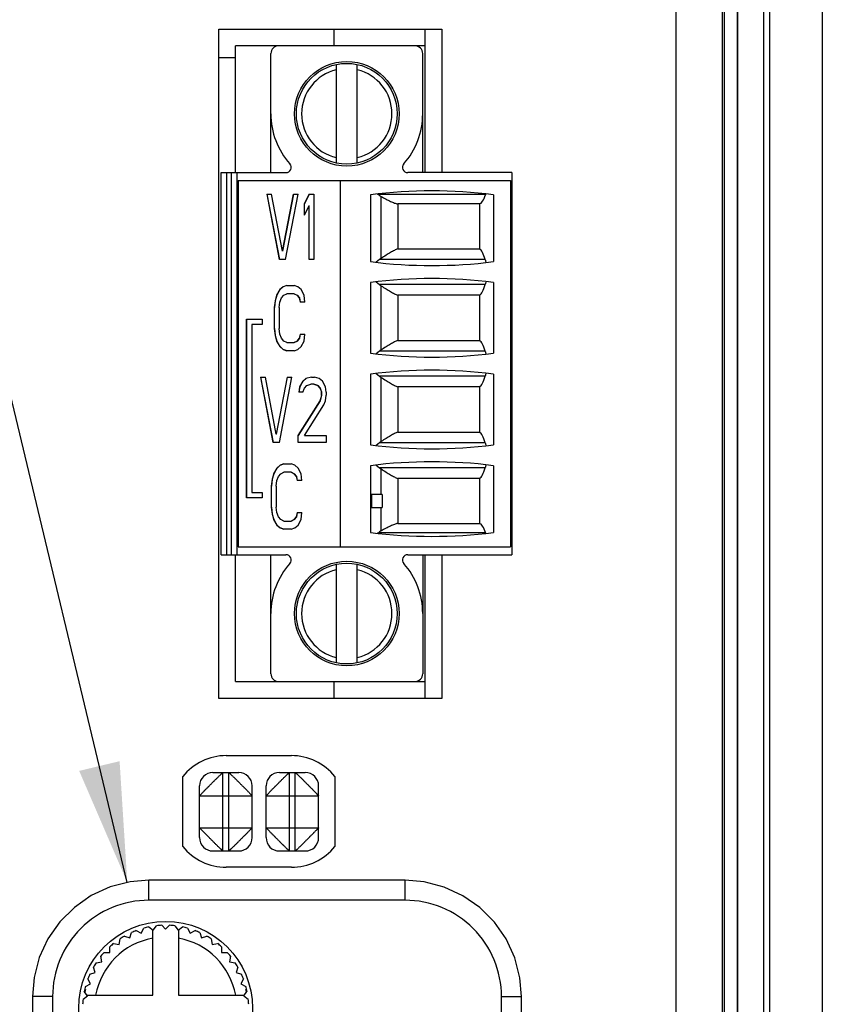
# Model space of a CAD drawing. Header units: inches. Extents: x 0 to 34, y 0 to 22.
# Tile 95 of 103: x 15.3 to 16.5, y 18 to 19.5. Entities that reach past the tile are written whole.
import ezdxf

# ---------------------------------------------------------------- set-up
doc = ezdxf.new("R2010")
doc.units = ezdxf.units.IN
doc.header["$LTSCALE"] = 1.87
doc.header["$MEASUREMENT"] = 0
doc.layers.get('0').update_dxf_attribs({"linetype": 'CONTINUOUS'})
for name, color, linetype in [('02___PRT_ALL_AXES', 7, 'CONTINUOUS'), ('COSMETIC', 7, 'CONTINUOUS'), ('DATUMCURVES', 7, 'CONTINUOUS'), ('DETAIL', 7, 'CONTINUOUS'), ('NONECAD', 7, 'CONTINUOUS'), ('SD_DOOR', 7, 'CONTINUOUS')]:
    doc.layers.add(name, color=color, linetype=linetype)
doc.styles.get("Standard").update_dxf_attribs({"font": 'txt', "width": 0.8})
doc.dimstyles.get("Standard").update_dxf_attribs({"dimtxt": 0.125, "dimasz": 0.18, "dimexe": 0.125, "dimexo": 0.0625, "dimgap": 0.09, "dimtad": 0, "dimtih": 1, "dimtoh": 1, "dimdec": 3, "dimzin": 4, "dimdsep": 46, "dimtxsty": 'STANDARD', "dimblk": '_FILLED', "dimblk1": '_FILLED', "dimblk2": '_FILLED', "dimcen": 0.09, "dimadec": 0, "dimazin": 0, "dimtol": 1, "dimtp": 0.01, "dimtm": 0.01, "dimtfac": 1, "dimtdec": 3, "dimtofl": 0, "dimtmove": 0, "dimatfit": 3, "dimldrblk": '_FILLED', "dimfxl": 1, "dimtolj": 1, "dimtzin": 4, "dimarcsym": 0})

# ---------------------------------------------------------------- blocks, each defined once
blk = doc.blocks.new('_FILLED')
at = {"color": 0, "linetype": 'BYBLOCK'}
blk.add_solid([(0, 0), (-1, 0.1736), (-1, -0.1736)], dxfattribs=at)

msp = doc.modelspace()

# ---------------------------------------------------------------- linework, layer by layer
at = {"color": 7, "linetype": 'CONTINUOUS'}
for p, q in [((16.4704, 16.8109), (16.4704, 19.6244)), ((16.5492, 19.6244), (16.5492, 16.6964)), ((16.4016, 19.5683), (16.4016, 16.7946)), ((16.4213, 19.5683), (16.4213, 16.8143)), ((16.4217, 19.5687), (16.4217, 16.8139)), ((16.461, 19.5687), (16.461, 16.8122)), ((15.6668, 19.2512), (15.6668, 19.4422)), ((15.9522, 19.4422), (15.6668, 19.4422)), ((15.9522, 19.2512), (15.9522, 19.4422)), ((15.7199, 19.2512), (15.7199, 19.4303)), ((15.9483, 19.2512), (15.9483, 19.4303)), ((15.8184, 19.2657), (15.8184, 19.4139)), ((15.8499, 19.2657), (15.8499, 19.4139)), ((15.6451, 18.6764), (15.6451, 19.2512)), ((15.6451, 19.2512), (15.7426, 19.2512)), ((15.653, 19.2512), (15.653, 18.6764)), ((15.6609, 18.6764), (15.6609, 19.2512)), ((15.6688, 19.2512), (15.6688, 18.6764)), ((16.0821, 19.2512), (15.9257, 19.2512)), ((16.0821, 19.2512), (16.0821, 18.6764)), ((15.6707, 19.2394), (15.6707, 18.6882)), ((15.6707, 19.2394), (16.0802, 19.2394)), ((15.8243, 19.2394), (15.8243, 18.6882)), ((16.0802, 19.2394), (16.0802, 18.6882)), ((15.7139, 19.2188), (15.7327, 19.1203)), ((15.7139, 19.2188), (15.7209, 19.2188)), ((15.7329, 19.1203), (15.7141, 19.2188)), ((15.7374, 19.1329), (15.7209, 19.2188)), ((15.7539, 19.2188), (15.7374, 19.1329)), ((15.7376, 19.1329), (15.7541, 19.2188)), ((15.7421, 19.1203), (15.7609, 19.2188)), ((15.7539, 19.2188), (15.7609, 19.2188)), ((15.7774, 19.2188), (15.7703, 19.2041)), ((15.7706, 19.2041), (15.7776, 19.2188)), ((15.7774, 19.2188), (15.7845, 19.2188)), ((15.7845, 19.2188), (15.7845, 19.1203)), ((15.8695, 19.2177), (15.8695, 19.1173)), ((16.0426, 19.2181), (15.8816, 19.2181)), ((15.8858, 19.1222), (15.8858, 19.2153)), ((16.0546, 19.2177), (16.0546, 19.1173)), ((15.7703, 19.1874), (15.7703, 19.2041)), ((15.7706, 19.2041), (15.7703, 19.2041)), ((15.7703, 19.1874), (15.7774, 19.202)), ((15.7706, 19.1878), (15.7706, 19.2041)), ((15.7774, 19.1203), (15.7774, 19.202)), ((15.7776, 19.202), (15.7774, 19.202)), ((15.7776, 19.1203), (15.7776, 19.202)), ((15.9108, 19.2041), (15.9108, 19.1364)), ((16.0336, 19.2041), (15.9108, 19.2041)), ((16.0336, 19.2041), (16.0336, 19.1364)), ((15.7376, 19.1329), (15.7374, 19.1329)), ((15.9108, 19.1364), (16.0336, 19.1364)), ((15.7421, 19.1203), (15.7327, 19.1203)), ((15.7845, 19.1203), (15.7774, 19.1203)), ((15.8832, 19.1203), (15.8784, 19.1164)), ((16.0422, 19.1203), (15.8832, 19.1203)), ((15.7441, 19.0816), (15.7383, 19.0795)), ((15.7441, 19.0816), (15.7547, 19.0816)), ((15.7606, 19.0795), (15.7547, 19.0816)), ((15.8695, 19.0859), (15.8695, 18.9796)), ((15.8784, 19.0868), (15.8832, 19.0829)), ((16.0422, 19.0829), (15.8832, 19.0829)), ((15.8858, 18.9844), (15.8858, 19.081)), ((16.0546, 19.0859), (16.0546, 18.9796)), ((15.7288, 19.067), (15.7265, 19.0586)), ((15.7267, 19.0586), (15.7291, 19.067)), ((15.7336, 19.0754), (15.7288, 19.067)), ((15.7291, 19.067), (15.7288, 19.067)), ((15.7291, 19.067), (15.7338, 19.0754)), ((15.7383, 19.0795), (15.7336, 19.0754)), ((15.7338, 19.0754), (15.7336, 19.0754)), ((15.7338, 19.0754), (15.7385, 19.0795)), ((15.7359, 19.0628), (15.7394, 19.067)), ((15.7385, 19.0795), (15.7383, 19.0795)), ((15.7394, 19.067), (15.7441, 19.0691)), ((15.755, 19.0691), (15.7441, 19.0691)), ((15.7547, 19.0691), (15.7594, 19.067)), ((15.7594, 19.067), (15.763, 19.0628)), ((15.7597, 19.067), (15.7594, 19.067)), ((15.7632, 19.0628), (15.7597, 19.067)), ((15.7653, 19.0754), (15.7606, 19.0795)), ((15.77, 19.067), (15.7653, 19.0754)), ((15.7712, 19.0565), (15.77, 19.067)), ((15.9108, 19.0668), (15.9108, 18.9986)), ((16.0336, 19.0668), (15.9108, 19.0668)), ((16.0336, 19.0668), (16.0336, 18.9986)), ((15.7265, 19.0586), (15.7253, 19.0481)), ((15.7256, 19.0481), (15.7267, 19.0586)), ((15.7267, 19.0586), (15.7265, 19.0586)), ((15.7324, 19.0481), (15.7336, 19.0565)), ((15.7336, 19.0565), (15.7359, 19.0628)), ((15.763, 19.0628), (15.7641, 19.0565)), ((15.7632, 19.0628), (15.763, 19.0628)), ((15.7644, 19.0565), (15.7632, 19.0628)), ((15.7712, 19.0565), (15.7641, 19.0565)), ((15.7253, 19.0167), (15.7253, 19.0481)), ((15.7256, 19.0481), (15.7253, 19.0481)), ((15.7256, 19.0167), (15.7256, 19.0481)), ((15.7324, 19.0481), (15.7324, 19.0167)), ((15.6835, 18.762), (15.6835, 19.0307)), ((15.6835, 19.0307), (15.707, 19.0307)), ((15.6838, 18.762), (15.6838, 19.0307)), ((15.6911, 19.0228), (15.6911, 18.7699)), ((15.707, 19.0228), (15.6911, 19.0228)), ((15.707, 19.0307), (15.707, 19.0228)), ((15.7253, 19.0167), (15.7265, 19.0062)), ((15.7256, 19.0167), (15.7253, 19.0167)), ((15.7267, 19.0062), (15.7256, 19.0167)), ((15.7265, 19.0062), (15.7288, 18.9979)), ((15.7267, 19.0062), (15.7265, 19.0062)), ((15.7291, 18.9979), (15.7267, 19.0062)), ((15.7336, 19.0083), (15.7324, 19.0167)), ((15.7359, 19.0021), (15.7336, 19.0083)), ((15.7641, 19.0083), (15.763, 19.0021)), ((15.7632, 19.0021), (15.7644, 19.0083)), ((15.7641, 19.0083), (15.7712, 19.0083)), ((15.77, 18.9979), (15.7712, 19.0083)), ((15.7288, 18.9979), (15.7336, 18.9895)), ((15.7291, 18.9979), (15.7288, 18.9979)), ((15.7338, 18.9895), (15.7291, 18.9979)), ((15.7394, 18.9979), (15.7359, 19.0021)), ((15.7441, 18.9958), (15.7394, 18.9979)), ((15.7441, 18.9958), (15.755, 18.9958)), ((15.7594, 18.9979), (15.7547, 18.9958)), ((15.755, 18.9958), (15.7597, 18.9979)), ((15.763, 19.0021), (15.7594, 18.9979)), ((15.7597, 18.9979), (15.7594, 18.9979)), ((15.7597, 18.9979), (15.7632, 19.0021)), ((15.7632, 19.0021), (15.763, 19.0021)), ((15.7653, 18.9895), (15.77, 18.9979)), ((15.9108, 18.9986), (16.0336, 18.9986)), ((15.7336, 18.9895), (15.7383, 18.9853)), ((15.7338, 18.9895), (15.7336, 18.9895)), ((15.7385, 18.9853), (15.7338, 18.9895)), ((15.7383, 18.9853), (15.7441, 18.9832)), ((15.7385, 18.9853), (15.7383, 18.9853)), ((15.7442, 18.9833), (15.7385, 18.9853)), ((15.7547, 18.9832), (15.7441, 18.9832)), ((15.7547, 18.9832), (15.7606, 18.9853)), ((15.7606, 18.9853), (15.7653, 18.9895)), ((15.8832, 18.9825), (15.8784, 18.9786)), ((16.0422, 18.9825), (15.8832, 18.9825)), ((15.8695, 18.9481), (15.8695, 18.8418)), ((15.8784, 18.949), (15.8832, 18.9451)), ((16.0546, 18.9481), (16.0546, 18.8418)), ((15.7045, 18.9437), (15.7233, 18.8453)), ((15.7045, 18.9437), (15.7116, 18.9437)), ((15.7236, 18.8453), (15.7047, 18.9437)), ((15.728, 18.8578), (15.7116, 18.9437)), ((15.7445, 18.9437), (15.728, 18.8578)), ((15.7283, 18.8578), (15.7447, 18.9437)), ((15.7327, 18.8453), (15.7516, 18.9437)), ((15.7445, 18.9437), (15.7516, 18.9437)), ((15.768, 18.9374), (15.7633, 18.929)), ((15.7636, 18.929), (15.7683, 18.9374)), ((15.7727, 18.9416), (15.768, 18.9374)), ((15.7683, 18.9374), (15.768, 18.9374)), ((15.7683, 18.9374), (15.773, 18.9416)), ((15.781, 18.9437), (15.7727, 18.9416)), ((15.773, 18.9416), (15.7727, 18.9416)), ((15.7739, 18.9311), (15.7798, 18.9332)), ((15.7847, 18.9332), (15.7798, 18.9332)), ((15.781, 18.9437), (15.7857, 18.9437)), ((15.7845, 18.9332), (15.7904, 18.9311)), ((15.7906, 18.9311), (15.7847, 18.9332)), ((15.7927, 18.9416), (15.7857, 18.9437)), ((15.7974, 18.9374), (15.7927, 18.9416)), ((15.8022, 18.929), (15.7974, 18.9374)), ((16.0422, 18.9451), (15.8832, 18.9451)), ((15.8858, 18.8466), (15.8858, 18.9432)), ((15.7633, 18.929), (15.7622, 18.9207)), ((15.768, 18.9207), (15.7622, 18.9207)), ((15.7624, 18.9207), (15.7636, 18.929)), ((15.7636, 18.929), (15.7633, 18.929)), ((15.768, 18.9207), (15.7704, 18.9269)), ((15.7704, 18.9269), (15.7739, 18.9311)), ((15.7904, 18.9311), (15.7939, 18.9269)), ((15.7906, 18.9311), (15.7904, 18.9311)), ((15.7941, 18.9269), (15.7906, 18.9311)), ((15.7939, 18.9269), (15.7963, 18.9207)), ((15.7941, 18.9269), (15.7939, 18.9269)), ((15.7965, 18.9207), (15.7941, 18.9269)), ((15.7963, 18.9165), (15.7963, 18.9207)), ((15.7965, 18.9207), (15.7963, 18.9207)), ((15.7965, 18.9165), (15.7965, 18.9207)), ((15.8033, 18.9207), (15.8022, 18.929)), ((15.8033, 18.9207), (15.8033, 18.9165)), ((15.9108, 18.929), (15.9108, 18.8608)), ((16.0336, 18.929), (15.9108, 18.929)), ((16.0336, 18.929), (16.0336, 18.8608)), ((15.7939, 18.9081), (15.761, 18.8557)), ((15.7612, 18.8557), (15.7941, 18.9081)), ((15.7963, 18.9165), (15.7939, 18.9081)), ((15.7941, 18.9081), (15.7939, 18.9081)), ((15.7941, 18.9081), (15.7965, 18.9165)), ((15.7965, 18.9165), (15.7963, 18.9165)), ((15.7998, 18.9018), (15.8022, 18.9081)), ((15.8022, 18.9081), (15.8033, 18.9165)), ((15.7704, 18.8557), (15.7998, 18.9018)), ((15.7283, 18.8578), (15.728, 18.8578)), ((15.9108, 18.8608), (16.0336, 18.8608)), ((15.7327, 18.8453), (15.7233, 18.8453)), ((15.761, 18.8453), (15.761, 18.8557)), ((15.7612, 18.8557), (15.761, 18.8557)), ((15.8033, 18.8453), (15.761, 18.8453)), ((15.7612, 18.8453), (15.7612, 18.8557)), ((15.7704, 18.8557), (15.8033, 18.8557)), ((15.8033, 18.8557), (15.8033, 18.8453)), ((15.8832, 18.8448), (15.8784, 18.8408)), ((16.0422, 18.8448), (15.8832, 18.8448)), ((15.729, 18.8067), (15.7243, 18.7983)), ((15.7245, 18.7983), (15.7292, 18.8067)), ((15.7337, 18.8109), (15.729, 18.8067)), ((15.7292, 18.8067), (15.729, 18.8067)), ((15.7292, 18.8067), (15.7339, 18.8109)), ((15.7396, 18.813), (15.7337, 18.8109)), ((15.7339, 18.8109), (15.7337, 18.8109)), ((15.7339, 18.8109), (15.7396, 18.8129)), ((15.7349, 18.7983), (15.7396, 18.8004)), ((15.7396, 18.813), (15.7502, 18.813)), ((15.7504, 18.8004), (15.7396, 18.8004)), ((15.7561, 18.8109), (15.7502, 18.813)), ((15.7502, 18.8004), (15.7549, 18.7983)), ((15.7551, 18.7983), (15.7504, 18.8004)), ((15.7608, 18.8067), (15.7561, 18.8109)), ((15.7655, 18.7983), (15.7608, 18.8067)), ((15.8695, 18.8103), (15.8695, 18.7099)), ((15.8784, 18.8112), (15.8832, 18.8073)), ((16.0422, 18.8073), (15.8832, 18.8073)), ((15.8858, 18.767), (15.8858, 18.8054)), ((16.0546, 18.8103), (16.0546, 18.7099)), ((15.7219, 18.7899), (15.7208, 18.7795)), ((15.721, 18.7795), (15.7222, 18.7899)), ((15.7243, 18.7983), (15.7219, 18.7899)), ((15.7222, 18.7899), (15.7219, 18.7899)), ((15.7222, 18.7899), (15.7245, 18.7983)), ((15.7245, 18.7983), (15.7243, 18.7983)), ((15.7278, 18.7795), (15.729, 18.7878)), ((15.729, 18.7878), (15.7314, 18.7941)), ((15.7314, 18.7941), (15.7349, 18.7983)), ((15.7549, 18.7983), (15.7584, 18.7941)), ((15.7551, 18.7983), (15.7549, 18.7983)), ((15.7586, 18.7941), (15.7551, 18.7983)), ((15.7584, 18.7941), (15.7596, 18.7878)), ((15.7586, 18.7941), (15.7584, 18.7941)), ((15.7598, 18.7878), (15.7586, 18.7941)), ((15.7667, 18.7878), (15.7596, 18.7878)), ((15.7667, 18.7878), (15.7655, 18.7983)), ((15.9108, 18.7912), (15.9108, 18.7235)), ((16.0336, 18.7912), (15.9108, 18.7912)), ((16.0336, 18.7912), (16.0336, 18.7235)), ((15.6911, 18.7699), (15.707, 18.7699)), ((15.707, 18.7699), (15.707, 18.762)), ((15.7208, 18.7481), (15.7208, 18.7795)), ((15.721, 18.7795), (15.7208, 18.7795)), ((15.721, 18.7481), (15.721, 18.7795)), ((15.7278, 18.7795), (15.7278, 18.7481)), ((15.707, 18.762), (15.6835, 18.762)), ((15.8697, 18.767), (15.8697, 18.7473)), ((15.8873, 18.767), (15.8697, 18.767)), ((15.8715, 18.7473), (15.8715, 18.767)), ((15.8873, 18.767), (15.8873, 18.7473)), ((15.7208, 18.7481), (15.7219, 18.7376)), ((15.721, 18.7481), (15.7208, 18.7481)), ((15.7222, 18.7376), (15.721, 18.7481)), ((15.729, 18.7397), (15.7278, 18.7481)), ((15.7314, 18.7334), (15.729, 18.7397)), ((15.7596, 18.7397), (15.7584, 18.7334)), ((15.7586, 18.7334), (15.7598, 18.7397)), ((15.7596, 18.7397), (15.7667, 18.7397)), ((15.7655, 18.7292), (15.7667, 18.7397)), ((15.8697, 18.7473), (15.8873, 18.7473)), ((15.8858, 18.7123), (15.8858, 18.7473)), ((15.7219, 18.7376), (15.7243, 18.7292)), ((15.7222, 18.7376), (15.7219, 18.7376)), ((15.7245, 18.7292), (15.7222, 18.7376)), ((15.7243, 18.7292), (15.729, 18.7208)), ((15.7245, 18.7292), (15.7243, 18.7292)), ((15.7292, 18.7208), (15.7245, 18.7292)), ((15.7349, 18.7292), (15.7314, 18.7334)), ((15.7396, 18.7271), (15.7349, 18.7292)), ((15.7396, 18.7271), (15.7504, 18.7271)), ((15.7549, 18.7292), (15.7502, 18.7271)), ((15.7504, 18.7271), (15.7551, 18.7292)), ((15.7584, 18.7334), (15.7549, 18.7292)), ((15.7551, 18.7292), (15.7549, 18.7292)), ((15.7551, 18.7292), (15.7586, 18.7334)), ((15.7586, 18.7334), (15.7584, 18.7334)), ((15.7608, 18.7208), (15.7655, 18.7292)), ((15.729, 18.7208), (15.7337, 18.7166)), ((15.7292, 18.7208), (15.729, 18.7208)), ((15.7339, 18.7166), (15.7292, 18.7208)), ((15.7337, 18.7166), (15.7396, 18.7146)), ((15.7339, 18.7166), (15.7337, 18.7166)), ((15.7396, 18.7146), (15.7339, 18.7166)), ((15.7502, 18.7146), (15.7396, 18.7146)), ((15.7502, 18.7146), (15.7561, 18.7166)), ((15.7561, 18.7166), (15.7608, 18.7208)), ((15.9108, 18.7235), (16.0336, 18.7235)), ((16.0426, 18.7095), (15.8816, 18.7095)), ((15.6707, 18.6882), (16.0802, 18.6882)), ((15.6451, 18.6764), (15.7426, 18.6764)), ((15.6668, 18.4855), (15.6668, 18.6764)), ((15.7199, 18.4973), (15.7199, 18.6764)), ((15.9257, 18.6764), (16.0821, 18.6764)), ((15.9483, 18.6764), (15.9483, 18.4973)), ((15.9522, 18.4855), (15.9522, 18.6764)), ((15.8184, 18.5137), (15.8184, 18.662)), ((15.8499, 18.5137), (15.8499, 18.662)), ((15.6668, 18.4855), (15.9522, 18.4855)), ((15.6327, 18.3487), (15.6717, 18.3487)), ((15.6477, 18.2307), (15.6477, 18.3487)), ((15.6567, 18.2307), (15.6567, 18.3487)), ((15.7327, 18.3487), (15.7717, 18.3487)), ((15.7477, 18.2307), (15.7477, 18.3487)), ((15.7567, 18.2307), (15.7567, 18.3487)), ((15.6127, 18.2507), (15.6127, 18.3287)), ((15.6917, 18.2507), (15.6917, 18.3287)), ((15.7127, 18.2507), (15.7127, 18.3287)), ((15.7917, 18.2507), (15.7917, 18.3287)), ((15.6127, 18.3137), (15.6917, 18.3137)), ((15.7127, 18.3137), (15.7917, 18.3137)), ((15.6127, 18.2657), (15.6917, 18.2657)), ((15.7127, 18.2657), (15.7917, 18.2657)), ((15.6327, 18.2307), (15.6717, 18.2307)), ((15.7327, 18.2307), (15.7717, 18.2307))]:
    msp.add_line(p, q, dxfattribs=at)
at = {"color": 3, "linetype": 'CONTINUOUS'}
for p, q in [((15.6418, 18.4601), (15.6418, 19.4671)), ((15.6418, 19.4671), (15.9768, 19.4671)), ((15.9768, 19.4671), (15.9768, 19.2512)), ((15.9768, 18.6764), (15.9768, 18.4601)), ((15.9768, 18.4601), (15.6418, 18.4601))]:
    msp.add_line(p, q, dxfattribs=at)
at = {"color": 7, "linetype": 'CONTINUOUS'}
for centre, radius in [((15.8341, 19.3398), 0.0787), ((15.8341, 19.3398), 0.0758), ((15.8341, 18.5878), 0.0787), ((15.8341, 18.5878), 0.0758)]:
    msp.add_circle(centre, radius, dxfattribs=at)
for centre, radius, start, end in [((15.7317, 19.4303), 0.0118, 90, 180), ((15.9365, 19.4303), 0.0118, 0, 90), ((15.8341, 19.3398), 0.0679, 103.408, 256.592), ((15.8341, 19.3398), 0.0679, 283.408, 76.592), ((15.8341, 19.3398), 0.1142, 180, 221.3984), ((15.8341, 19.3398), 0.1142, 318.6016, 360), ((15.7426, 19.2591), 0.00787, 270, 41.3984), ((15.9257, 19.2591), 0.00787, 138.6016, 270), ((15.9621, 18.496), 0.7277, 82.6956, 97.3044), ((15.7408, 19.0474), 0.2212, 50.5036, 50.8432), ((15.9621, 19.8391), 0.7277, 262.6956, 277.3044), ((15.8994, 19.101), 0.0253, 122.6795, 129.8905), ((15.9621, 18.3641), 0.7277, 82.6956, 97.3044), ((15.8994, 19.1022), 0.0253, 230.1103, 237.3193), ((15.9621, 19.7013), 0.7277, 262.6956, 277.3044), ((15.8994, 18.9632), 0.0253, 122.6795, 129.8905), ((15.9621, 18.2263), 0.7277, 82.6956, 97.3044), ((15.8994, 18.9644), 0.0253, 230.1103, 237.3193), ((15.8994, 18.8254), 0.0253, 122.6795, 129.8905), ((15.9621, 19.5635), 0.7277, 262.6956, 277.3044), ((15.9621, 18.0885), 0.7277, 82.6956, 97.3044), ((15.8994, 18.8267), 0.0253, 230.1103, 237.3193), ((15.9621, 19.4317), 0.7277, 262.6956, 277.3044), ((15.7395, 18.8818), 0.2233, 309.1581, 309.4946), ((15.7426, 18.6685), 0.00787, 318.6016, 90), ((15.9257, 18.6685), 0.00787, 90, 221.3984), ((15.8341, 18.5878), 0.1142, 138.6016, 180), ((15.8341, 18.5878), 0.0679, 103.408, 256.592), ((15.8341, 18.5878), 0.0679, 283.408, 76.592), ((15.8341, 18.5878), 0.1142, 0, 41.3984), ((15.7317, 18.4973), 0.0118, 180, 270), ((15.9365, 18.4973), 0.0118, 270, 360), ((15.6327, 18.3287), 0.02, 90, 180), ((15.6717, 18.3287), 0.02, 0, 90), ((15.7327, 18.3287), 0.02, 90, 180), ((15.7717, 18.3287), 0.02, 0, 90), ((15.6327, 18.2507), 0.02, 180, 270), ((15.6717, 18.2507), 0.02, 270, 360), ((15.7327, 18.2507), 0.02, 180, 270), ((15.7717, 18.2507), 0.02, 270, 360)]:
    msp.add_arc(centre, radius, start, end, dxfattribs=at)
for centre, major_axis, start_param, end_param in [((16.0324, 19.263), (0, 0.0591), -3.066535, -2.435448), ((16.0481, 19.1941), (0, 0.0315), 0.660766, 0.706144), ((16.0312, 19.078), (0, 0.0591), -0.770746, -0.148776), ((16.0481, 19.1429), (0, 0.0315), -3.912338, -3.696848), ((16.0312, 19.1252), (0, 0.0591), -2.992816, -2.370847), ((16.0481, 19.0603), (0, 0.0315), 0.555255, 0.770746), ((16.0312, 18.9402), (0, 0.0591), -0.770746, -0.148776), ((16.0481, 19.0051), (0, 0.0315), -3.912338, -3.696848), ((16.0481, 18.9225), (0, 0.0315), 0.555255, 0.770746), ((16.0312, 18.9874), (0, 0.0591), -2.992816, -2.370847), ((16.0312, 18.8024), (0, 0.0591), -0.770746, -0.148776), ((16.0481, 18.8673), (0, 0.0315), -3.912338, -3.696848), ((16.0312, 18.8496), (0, 0.0591), -2.992816, -2.370847), ((16.0481, 18.7847), (0, 0.0315), 0.555255, 0.770746), ((16.0324, 18.6646), (0, 0.0591), -0.706144, -0.075058), ((16.0481, 18.7335), (0, 0.0315), -3.847737, -3.802359)]:
    msp.add_ellipse(centre, major_axis=major_axis, ratio=0.266667, start_param=start_param, end_param=end_param, dxfattribs=at)
for points, knots in [([(15.8816, 19.2181), (15.8819, 19.2178), (15.8832, 19.2168), (15.8846, 19.2159), (15.8858, 19.2153)], [0, 0, 0, 0, 0.245799, 1, 1, 1, 1]), ([(15.8858, 19.2153), (15.8882, 19.214), (15.8929, 19.2115), (15.8996, 19.2081), (15.9054, 19.2056), (15.9091, 19.2044), (15.9108, 19.2041)], [0, 0, 0, 0, 0.304581, 0.578581, 0.813199, 1, 1, 1, 1]), ([(15.9108, 19.1364), (15.9091, 19.1358), (15.9053, 19.1341), (15.8995, 19.1309), (15.8929, 19.1268), (15.8882, 19.1238), (15.8858, 19.1222)], [0, 0, 0, 0, 0.188527, 0.424439, 0.697945, 1, 1, 1, 1]), ([(15.8858, 19.081), (15.8882, 19.0794), (15.8929, 19.0764), (15.8995, 19.0723), (15.9053, 19.0691), (15.9091, 19.0674), (15.9108, 19.0668)], [0, 0, 0, 0, 0.302059, 0.575569, 0.811478, 1, 1, 1, 1]), ([(15.9108, 18.9986), (15.9091, 18.998), (15.9053, 18.9963), (15.8995, 18.9931), (15.8929, 18.989), (15.8882, 18.986), (15.8858, 18.9844)], [0, 0, 0, 0, 0.188527, 0.424439, 0.697945, 1, 1, 1, 1]), ([(15.8858, 18.9432), (15.8882, 18.9416), (15.8929, 18.9386), (15.8995, 18.9345), (15.9053, 18.9313), (15.9091, 18.9296), (15.9108, 18.929)], [0, 0, 0, 0, 0.302059, 0.575569, 0.811478, 1, 1, 1, 1]), ([(15.9108, 18.8608), (15.9091, 18.8602), (15.9053, 18.8586), (15.8995, 18.8553), (15.8929, 18.8512), (15.8882, 18.8482), (15.8858, 18.8466)], [0, 0, 0, 0, 0.188527, 0.424439, 0.697945, 1, 1, 1, 1]), ([(15.8858, 18.8054), (15.8882, 18.8038), (15.8929, 18.8008), (15.8995, 18.7967), (15.9053, 18.7935), (15.9091, 18.7918), (15.9108, 18.7912)], [0, 0, 0, 0, 0.302059, 0.575569, 0.811478, 1, 1, 1, 1]), ([(15.8858, 18.7123), (15.8854, 18.7121), (15.8839, 18.7113), (15.8825, 18.7103), (15.8816, 18.7095)], [0, 0, 0, 0, 0.254966, 1, 1, 1, 1]), ([(15.9108, 18.7235), (15.9091, 18.7232), (15.9054, 18.722), (15.8996, 18.7195), (15.8929, 18.7161), (15.8882, 18.7136), (15.8858, 18.7123)], [0, 0, 0, 0, 0.186806, 0.421427, 0.695423, 1, 1, 1, 1]), ([(15.6127, 18.3137), (15.6127, 18.3137), (15.6127, 18.3137), (15.6127, 18.3137), (15.6128, 18.3138), (15.6129, 18.3139), (15.6131, 18.3141), (15.6132, 18.3143), (15.6135, 18.3145), (15.6137, 18.3148), (15.614, 18.3151), (15.6144, 18.3155), (15.6149, 18.316), (15.6157, 18.3168), (15.6167, 18.3179), (15.6178, 18.319), (15.6191, 18.3203), (15.6202, 18.3215), (15.6211, 18.3224), (15.6221, 18.3234), (15.6234, 18.3247), (15.6247, 18.326), (15.6258, 18.3271), (15.6269, 18.3282), (15.6283, 18.3297), (15.63, 18.3314), (15.6317, 18.3331), (15.6331, 18.3345), (15.6342, 18.3356), (15.6353, 18.3366), (15.6366, 18.338), (15.6382, 18.3395), (15.6396, 18.341), (15.641, 18.3423), (15.6423, 18.3436), (15.6435, 18.3447), (15.6445, 18.3457), (15.6453, 18.3465), (15.6459, 18.347), (15.6462, 18.3473), (15.6466, 18.3476), (15.6468, 18.3479), (15.6471, 18.3481), (15.6473, 18.3483), (15.6474, 18.3484), (15.6475, 18.3485), (15.6475, 18.3485), (15.6476, 18.3486), (15.6476, 18.3486), (15.6477, 18.3486), (15.6477, 18.3486), (15.6477, 18.3486), (15.6477, 18.3487), (15.6477, 18.3487)], [0, 0, 0, 0, 0.0005, 0.001227, 0.00344, 0.006721, 0.011104, 0.016612, 0.023263, 0.031051, 0.039954, 0.04995, 0.061015, 0.086265, 0.115499, 0.148498, 0.184987, 0.22447, 0.245161, 0.266398, 0.31034, 0.356022, 0.379434, 0.403171, 0.451362, 0.500066, 0.548763, 0.596946, 0.620689, 0.644115, 0.689843, 0.733814, 0.775713, 0.815119, 0.851537, 0.88451, 0.913757, 0.939043, 0.950135, 0.960167, 0.969121, 0.97698, 0.983726, 0.989339, 0.991713, 0.993795, 0.995582, 0.997071, 0.998259, 0.999143, 0.999722, 0.999898, 1, 1, 1, 1]), ([(15.6567, 18.3487), (15.6567, 18.3487), (15.6567, 18.3486), (15.6568, 18.3486), (15.6569, 18.3486), (15.657, 18.3485), (15.6572, 18.3483), (15.6574, 18.3481), (15.6576, 18.3479), (15.6579, 18.3476), (15.6582, 18.3473), (15.6586, 18.347), (15.6591, 18.3465), (15.6599, 18.3457), (15.6609, 18.3447), (15.6621, 18.3436), (15.6634, 18.3423), (15.6645, 18.3412), (15.6655, 18.3403), (15.6665, 18.3393), (15.6678, 18.338), (15.6691, 18.3366), (15.6702, 18.3356), (15.6713, 18.3345), (15.6727, 18.3331), (15.6744, 18.3314), (15.6761, 18.3297), (15.6775, 18.3282), (15.6786, 18.3271), (15.6797, 18.326), (15.681, 18.3247), (15.6826, 18.3232), (15.684, 18.3217), (15.6854, 18.3203), (15.6866, 18.319), (15.6878, 18.3179), (15.6888, 18.3168), (15.6895, 18.316), (15.69, 18.3155), (15.6904, 18.3151), (15.6907, 18.3148), (15.691, 18.3145), (15.6912, 18.3143), (15.6914, 18.3141), (15.6915, 18.314), (15.6915, 18.3139), (15.6916, 18.3138), (15.6916, 18.3138), (15.6917, 18.3137), (15.6917, 18.3137), (15.6917, 18.3137), (15.6917, 18.3137), (15.6917, 18.3137), (15.6917, 18.3137)], [0, 0, 0, 0, 0.0005, 0.001227, 0.00344, 0.006721, 0.011104, 0.016612, 0.023263, 0.031051, 0.039954, 0.04995, 0.061015, 0.086265, 0.115499, 0.148498, 0.184987, 0.22447, 0.245161, 0.266398, 0.31034, 0.356022, 0.379434, 0.403171, 0.451362, 0.500066, 0.548763, 0.596946, 0.620689, 0.644115, 0.689843, 0.733814, 0.775713, 0.815119, 0.851537, 0.88451, 0.913757, 0.939043, 0.950135, 0.960167, 0.969121, 0.97698, 0.983726, 0.989339, 0.991713, 0.993795, 0.995582, 0.997071, 0.998259, 0.999143, 0.999722, 0.999898, 1, 1, 1, 1]), ([(15.7127, 18.3137), (15.7127, 18.3137), (15.7127, 18.3137), (15.7127, 18.3137), (15.7128, 18.3138), (15.7129, 18.3139), (15.7131, 18.3141), (15.7132, 18.3143), (15.7135, 18.3145), (15.7137, 18.3148), (15.714, 18.3151), (15.7144, 18.3155), (15.7149, 18.316), (15.7157, 18.3168), (15.7167, 18.3179), (15.7178, 18.319), (15.7191, 18.3203), (15.7202, 18.3215), (15.7211, 18.3224), (15.7221, 18.3234), (15.7234, 18.3247), (15.7247, 18.326), (15.7258, 18.3271), (15.7269, 18.3282), (15.7283, 18.3297), (15.73, 18.3314), (15.7317, 18.3331), (15.7331, 18.3345), (15.7342, 18.3356), (15.7353, 18.3366), (15.7366, 18.338), (15.7382, 18.3395), (15.7396, 18.341), (15.741, 18.3423), (15.7423, 18.3436), (15.7435, 18.3447), (15.7445, 18.3457), (15.7453, 18.3465), (15.7459, 18.347), (15.7462, 18.3473), (15.7466, 18.3476), (15.7468, 18.3479), (15.7471, 18.3481), (15.7473, 18.3483), (15.7474, 18.3484), (15.7475, 18.3485), (15.7475, 18.3485), (15.7476, 18.3486), (15.7476, 18.3486), (15.7477, 18.3486), (15.7477, 18.3486), (15.7477, 18.3486), (15.7477, 18.3487), (15.7477, 18.3487)], [0, 0, 0, 0, 0.0005, 0.001227, 0.00344, 0.006721, 0.011104, 0.016612, 0.023263, 0.031051, 0.039954, 0.04995, 0.061015, 0.086265, 0.115499, 0.148498, 0.184987, 0.22447, 0.245161, 0.266398, 0.31034, 0.356022, 0.379434, 0.403171, 0.451362, 0.500066, 0.548763, 0.596946, 0.620689, 0.644115, 0.689843, 0.733814, 0.775713, 0.815119, 0.851537, 0.88451, 0.913757, 0.939043, 0.950135, 0.960167, 0.969121, 0.97698, 0.983726, 0.989339, 0.991713, 0.993795, 0.995582, 0.997071, 0.998259, 0.999143, 0.999722, 0.999898, 1, 1, 1, 1]), ([(15.7567, 18.3487), (15.7567, 18.3487), (15.7567, 18.3486), (15.7567, 18.3486), (15.7568, 18.3486), (15.7568, 18.3486), (15.7568, 18.3486), (15.7569, 18.3485), (15.757, 18.3485), (15.757, 18.3484), (15.7572, 18.3483), (15.7573, 18.3481), (15.7576, 18.3479), (15.7579, 18.3476), (15.7582, 18.3473), (15.7586, 18.347), (15.7591, 18.3465), (15.7599, 18.3457), (15.7609, 18.3447), (15.7621, 18.3436), (15.7634, 18.3423), (15.7648, 18.341), (15.7663, 18.3395), (15.7678, 18.338), (15.7691, 18.3366), (15.7702, 18.3356), (15.7713, 18.3345), (15.7727, 18.3331), (15.7744, 18.3314), (15.7761, 18.3297), (15.7775, 18.3282), (15.7786, 18.3271), (15.7797, 18.326), (15.781, 18.3247), (15.7823, 18.3234), (15.7833, 18.3224), (15.7843, 18.3215), (15.7854, 18.3203), (15.7866, 18.319), (15.7878, 18.3179), (15.7888, 18.3168), (15.7895, 18.316), (15.79, 18.3155), (15.7904, 18.3151), (15.7907, 18.3148), (15.791, 18.3145), (15.7912, 18.3143), (15.7914, 18.3141), (15.7915, 18.3139), (15.7916, 18.3138), (15.7917, 18.3137), (15.7917, 18.3137), (15.7917, 18.3137), (15.7917, 18.3137)], [0, 0, 0, 0, 0.000102, 0.000278, 0.000857, 0.001741, 0.002929, 0.004418, 0.006205, 0.008287, 0.010661, 0.016274, 0.02302, 0.030879, 0.039833, 0.049865, 0.060957, 0.086243, 0.11549, 0.148463, 0.184881, 0.224287, 0.266186, 0.310157, 0.355885, 0.379311, 0.403054, 0.451237, 0.499934, 0.548638, 0.596829, 0.620566, 0.643978, 0.68966, 0.733602, 0.754839, 0.77553, 0.815013, 0.851502, 0.884501, 0.913735, 0.938985, 0.95005, 0.960046, 0.968949, 0.976737, 0.983388, 0.988896, 0.993279, 0.99656, 0.998773, 0.9995, 1, 1, 1, 1]), ([(15.6477, 18.2307), (15.6477, 18.2307), (15.6477, 18.2307), (15.6476, 18.2307), (15.6476, 18.2307), (15.6474, 18.2308), (15.6473, 18.231), (15.6471, 18.2312), (15.6468, 18.2314), (15.6465, 18.2317), (15.6462, 18.232), (15.6459, 18.2323), (15.6453, 18.2329), (15.6446, 18.2336), (15.6435, 18.2346), (15.6423, 18.2357), (15.641, 18.237), (15.6399, 18.2381), (15.6389, 18.239), (15.6379, 18.24), (15.6366, 18.2413), (15.6353, 18.2427), (15.6342, 18.2437), (15.6331, 18.2449), (15.6317, 18.2462), (15.63, 18.2479), (15.6283, 18.2496), (15.6269, 18.2511), (15.6258, 18.2522), (15.6247, 18.2533), (15.6234, 18.2546), (15.6219, 18.2561), (15.6204, 18.2576), (15.6191, 18.259), (15.6178, 18.2603), (15.6167, 18.2614), (15.6157, 18.2625), (15.6149, 18.2633), (15.6144, 18.2638), (15.614, 18.2642), (15.6137, 18.2645), (15.6135, 18.2648), (15.6132, 18.265), (15.6131, 18.2652), (15.613, 18.2653), (15.6129, 18.2654), (15.6128, 18.2655), (15.6128, 18.2655), (15.6128, 18.2656), (15.6127, 18.2656), (15.6127, 18.2656), (15.6127, 18.2656), (15.6127, 18.2656), (15.6127, 18.2657)], [0, 0, 0, 0, 0.0005, 0.001227, 0.00344, 0.006721, 0.011104, 0.016612, 0.023263, 0.031051, 0.039954, 0.04995, 0.061015, 0.086265, 0.115499, 0.148498, 0.184987, 0.22447, 0.245161, 0.266398, 0.31034, 0.356022, 0.379434, 0.403171, 0.451362, 0.500066, 0.548763, 0.596946, 0.620689, 0.644115, 0.689843, 0.733814, 0.775713, 0.815119, 0.851537, 0.88451, 0.913757, 0.939043, 0.950135, 0.960167, 0.969121, 0.97698, 0.983726, 0.989339, 0.991713, 0.993795, 0.995582, 0.997071, 0.998259, 0.999143, 0.999722, 0.999898, 1, 1, 1, 1]), ([(15.6917, 18.2657), (15.6917, 18.2656), (15.6917, 18.2656), (15.6917, 18.2656), (15.6917, 18.2656), (15.6917, 18.2656), (15.6916, 18.2655), (15.6916, 18.2655), (15.6915, 18.2654), (15.6915, 18.2653), (15.6914, 18.2652), (15.6912, 18.265), (15.691, 18.2648), (15.6907, 18.2645), (15.6904, 18.2642), (15.69, 18.2638), (15.6895, 18.2633), (15.6888, 18.2625), (15.6878, 18.2614), (15.6866, 18.2603), (15.6854, 18.259), (15.684, 18.2576), (15.6826, 18.2561), (15.681, 18.2546), (15.6797, 18.2533), (15.6786, 18.2522), (15.6775, 18.2511), (15.6761, 18.2496), (15.6744, 18.2479), (15.6727, 18.2462), (15.6713, 18.2449), (15.6702, 18.2437), (15.6691, 18.2427), (15.6678, 18.2413), (15.6665, 18.24), (15.6655, 18.239), (15.6645, 18.2381), (15.6634, 18.237), (15.6621, 18.2357), (15.6609, 18.2346), (15.6599, 18.2336), (15.6591, 18.2329), (15.6586, 18.2323), (15.6582, 18.232), (15.6579, 18.2317), (15.6576, 18.2314), (15.6574, 18.2312), (15.6572, 18.231), (15.657, 18.2308), (15.6569, 18.2307), (15.6568, 18.2307), (15.6567, 18.2307), (15.6567, 18.2307), (15.6567, 18.2307)], [0, 0, 0, 0, 0.000102, 0.000278, 0.000857, 0.001741, 0.002929, 0.004418, 0.006205, 0.008287, 0.010661, 0.016274, 0.02302, 0.030879, 0.039833, 0.049865, 0.060957, 0.086243, 0.11549, 0.148463, 0.184881, 0.224287, 0.266186, 0.310157, 0.355885, 0.379311, 0.403054, 0.451237, 0.499934, 0.548638, 0.596829, 0.620566, 0.643978, 0.68966, 0.733602, 0.754839, 0.77553, 0.815013, 0.851502, 0.884501, 0.913735, 0.938985, 0.95005, 0.960046, 0.968949, 0.976737, 0.983388, 0.988896, 0.993279, 0.99656, 0.998773, 0.9995, 1, 1, 1, 1]), ([(15.7477, 18.2307), (15.7477, 18.2307), (15.7477, 18.2307), (15.7476, 18.2307), (15.7476, 18.2307), (15.7474, 18.2308), (15.7473, 18.231), (15.7471, 18.2312), (15.7468, 18.2314), (15.7465, 18.2317), (15.7462, 18.232), (15.7459, 18.2323), (15.7453, 18.2329), (15.7446, 18.2336), (15.7435, 18.2346), (15.7423, 18.2357), (15.741, 18.237), (15.7399, 18.2381), (15.7389, 18.239), (15.7379, 18.24), (15.7366, 18.2413), (15.7353, 18.2427), (15.7342, 18.2437), (15.7331, 18.2449), (15.7317, 18.2462), (15.73, 18.2479), (15.7283, 18.2496), (15.7269, 18.2511), (15.7258, 18.2522), (15.7247, 18.2533), (15.7234, 18.2546), (15.7219, 18.2561), (15.7204, 18.2576), (15.7191, 18.259), (15.7178, 18.2603), (15.7167, 18.2614), (15.7157, 18.2625), (15.7149, 18.2633), (15.7144, 18.2638), (15.714, 18.2642), (15.7137, 18.2645), (15.7135, 18.2648), (15.7132, 18.265), (15.7131, 18.2652), (15.713, 18.2653), (15.7129, 18.2654), (15.7128, 18.2655), (15.7128, 18.2655), (15.7128, 18.2656), (15.7127, 18.2656), (15.7127, 18.2656), (15.7127, 18.2656), (15.7127, 18.2656), (15.7127, 18.2657)], [0, 0, 0, 0, 0.0005, 0.001227, 0.00344, 0.006721, 0.011104, 0.016612, 0.023263, 0.031051, 0.039954, 0.04995, 0.061015, 0.086265, 0.115499, 0.148498, 0.184987, 0.22447, 0.245161, 0.266398, 0.31034, 0.356022, 0.379434, 0.403171, 0.451362, 0.500066, 0.548763, 0.596946, 0.620689, 0.644115, 0.689843, 0.733814, 0.775713, 0.815119, 0.851537, 0.88451, 0.913757, 0.939043, 0.950135, 0.960167, 0.969121, 0.97698, 0.983726, 0.989339, 0.991713, 0.993795, 0.995582, 0.997071, 0.998259, 0.999143, 0.999722, 0.999898, 1, 1, 1, 1]), ([(15.7917, 18.2657), (15.7917, 18.2656), (15.7917, 18.2656), (15.7917, 18.2656), (15.7916, 18.2655), (15.7915, 18.2654), (15.7914, 18.2652), (15.7912, 18.265), (15.791, 18.2648), (15.7907, 18.2645), (15.7904, 18.2642), (15.79, 18.2638), (15.7895, 18.2633), (15.7888, 18.2625), (15.7878, 18.2615), (15.7866, 18.2603), (15.7854, 18.259), (15.7843, 18.2578), (15.7833, 18.2569), (15.7823, 18.2559), (15.781, 18.2546), (15.7797, 18.2533), (15.7786, 18.2522), (15.7775, 18.2511), (15.7761, 18.2496), (15.7744, 18.2479), (15.7727, 18.2462), (15.7713, 18.2448), (15.7702, 18.2437), (15.7691, 18.2427), (15.7678, 18.2413), (15.7663, 18.2398), (15.7648, 18.2383), (15.7634, 18.237), (15.7621, 18.2357), (15.7609, 18.2346), (15.7599, 18.2336), (15.7591, 18.2328), (15.7586, 18.2323), (15.7582, 18.232), (15.7579, 18.2317), (15.7576, 18.2314), (15.7573, 18.2312), (15.7572, 18.231), (15.757, 18.2309), (15.757, 18.2308), (15.7569, 18.2308), (15.7568, 18.2307), (15.7568, 18.2307), (15.7568, 18.2307), (15.7567, 18.2307), (15.7567, 18.2307), (15.7567, 18.2307), (15.7567, 18.2307)], [0, 0, 0, 0, 0.0005, 0.001227, 0.00344, 0.006721, 0.011104, 0.016612, 0.023263, 0.031051, 0.039954, 0.04995, 0.061015, 0.086265, 0.115499, 0.148498, 0.184987, 0.22447, 0.245161, 0.266398, 0.31034, 0.356022, 0.379434, 0.403171, 0.451362, 0.500066, 0.548763, 0.596946, 0.620689, 0.644115, 0.689843, 0.733814, 0.775713, 0.815119, 0.851537, 0.88451, 0.913757, 0.939043, 0.950135, 0.960167, 0.969121, 0.97698, 0.983726, 0.989339, 0.991713, 0.993795, 0.995582, 0.997071, 0.998259, 0.999143, 0.999722, 0.999898, 1, 1, 1, 1])]:
    msp.add_open_spline(points, degree=3, knots=knots, dxfattribs=at)
at = {"layer": '02___PRT_ALL_AXES', "color": 3, "linetype": 'CONTINUOUS'}
for p, q in [((16.3288, 19.5372), (16.3288, 16.812)), ((16.3988, 19.5372), (16.3988, 16.812)), ((15.6529, 18.3741), (15.7507, 18.3741)), ((15.5873, 18.2376), (15.5873, 18.3426)), ((15.8163, 18.3426), (15.8163, 18.2376)), ((15.7507, 18.2061), (15.6529, 18.2061))]:
    msp.add_line(p, q, dxfattribs=at)
for centre, start, end in [((15.6529, 18.2901), 90, 141.3178), ((15.7507, 18.2901), 38.6822, 90), ((15.6529, 18.2901), 218.6822, 270), ((15.7507, 18.2901), 270, 321.3178)]:
    msp.add_arc(centre, 0.084, start, end, dxfattribs=at)
at = {"layer": 'COSMETIC', "color": 4, "linetype": 'CONTINUOUS'}
for p, q in [((15.8144, 19.4671), (15.8144, 19.4422)), ((15.8144, 18.4855), (15.8144, 18.4601))]:
    msp.add_line(p, q, dxfattribs=at)
at = {"layer": 'DATUMCURVES', "color": 4, "linetype": 'CONTINUOUS'}
msp.add_line((15.6418, 19.4244), (15.6668, 19.4244), dxfattribs=at)
at = {"layer": 'NONECAD', "color": 4, "linetype": 'CONTINUOUS'}
for p, q in [((15.9522, 19.4422), (15.9522, 19.4671)), ((15.9522, 18.4601), (15.9522, 18.4855))]:
    msp.add_line(p, q, dxfattribs=at)
at = {"layer": 'SD_DOOR', "color": 7, "linetype": 'CONTINUOUS'}
for p, q in [((15.5365, 18.1565), (15.5365, 18.1865)), ((15.9218, 18.1865), (15.5365, 18.1865)), ((15.9218, 18.1565), (15.9218, 18.1865)), ((15.9218, 18.1565), (15.5365, 18.1565)), ((15.5431, 18.1114), (15.5481, 18.1182)), ((15.5557, 18.1188), (15.5617, 18.1128)), ((15.5617, 18.1128), (15.5677, 18.1188)), ((15.5753, 18.1182), (15.5803, 18.1114)), ((15.4996, 18.1025), (15.5077, 18.0999)), ((15.5077, 18.0999), (15.5103, 18.1079)), ((15.5174, 18.1109), (15.5249, 18.107)), ((15.5249, 18.107), (15.5288, 18.1146)), ((15.5362, 18.1163), (15.5431, 18.1114)), ((15.5422, 18.0135), (15.5422, 18.112)), ((15.5803, 18.1114), (15.5871, 18.1163)), ((15.5812, 18.112), (15.5812, 18.0135)), ((15.5945, 18.1146), (15.5984, 18.107)), ((15.5984, 18.107), (15.606, 18.1109)), ((15.613, 18.1079), (15.6156, 18.0999)), ((15.6156, 18.0999), (15.6237, 18.1025)), ((15.4834, 18.0915), (15.4918, 18.0901)), ((15.4918, 18.0901), (15.4931, 18.0985)), ((15.6302, 18.0985), (15.6315, 18.0901)), ((15.6315, 18.0901), (15.6399, 18.0915)), ((15.4691, 18.078), (15.4776, 18.078)), ((15.4776, 18.078), (15.4776, 18.0865)), ((15.6457, 18.0865), (15.6457, 18.078)), ((15.6457, 18.078), (15.6542, 18.078)), ((15.4571, 18.0625), (15.4655, 18.0638)), ((15.4655, 18.0638), (15.4642, 18.0722)), ((15.6591, 18.0722), (15.6578, 18.0638)), ((15.6578, 18.0638), (15.6662, 18.0625)), ((15.4477, 18.0453), (15.4558, 18.0479)), ((15.4558, 18.0479), (15.4531, 18.056)), ((15.6702, 18.056), (15.6676, 18.0479)), ((15.6676, 18.0479), (15.6756, 18.0453)), ((15.4411, 18.0268), (15.4486, 18.0307)), ((15.4486, 18.0307), (15.4448, 18.0383)), ((15.6786, 18.0383), (15.6747, 18.0307)), ((15.6747, 18.0307), (15.6823, 18.0268)), ((15.4443, 18.0126), (15.4393, 18.0194)), ((15.4409, 18.022), (15.4398, 18.022)), ((15.4436, 18.0135), (15.5422, 18.0135)), ((15.5812, 18.0135), (15.6797, 18.0135)), ((15.6791, 18.0126), (15.684, 18.0194)), ((15.6835, 18.022), (15.6825, 18.022)), ((15.3616, 18.0116), (15.3616, 17.1013)), ((15.3916, 18.0116), (15.3616, 18.0116)), ((15.3916, 18.0116), (15.3916, 17.1013)), ((15.4374, 18.0076), (15.4443, 18.0126)), ((15.6791, 18.0126), (15.6859, 18.0076)), ((16.0667, 17.1013), (16.0667, 18.0116)), ((16.0667, 18.0116), (16.0967, 18.0116)), ((16.0967, 17.1013), (16.0967, 18.0116))]:
    msp.add_line(p, q, dxfattribs=at)
for points in [[(15.5365, 18.1865), (15.5081, 18.1842), (15.478, 18.1765), (15.4498, 18.1635), (15.4244, 18.1458), (15.4024, 18.1239), (15.3847, 18.0985), (15.3717, 18.0703), (15.364, 18.0402), (15.3616, 18.0116)], [(16.0967, 18.0116), (16.0944, 18.04), (16.0866, 18.0701), (16.0737, 18.0983), (16.056, 18.1238), (16.0341, 18.1457), (16.0087, 18.1634), (15.9805, 18.1764), (15.9504, 18.1842), (15.9218, 18.1865)]]:
    msp.add_lwpolyline(points, dxfattribs=at)
msp.add_circle((15.5617, 17.994), 0.1307, dxfattribs=at)
for centre, radius, start, end in [((15.5365, 18.0116), 0.1449, 89.9849, 180.0151), ((15.9218, 18.0116), 0.1449, 359.9849, 90.0151), ((15.5617, 17.994), 0.125, 92.7513, 96.2487), ((15.5617, 17.994), 0.125, 83.7513, 87.2487), ((15.5617, 17.994), 0.125, 119.7513, 123.2487), ((15.5617, 17.994), 0.125, 110.7513, 114.2487), ((15.5617, 17.994), 0.125, 101.7513, 105.2487), ((15.5617, 17.994), 0.125, 74.7513, 78.2487), ((15.5617, 17.994), 0.125, 65.7513, 69.2487), ((15.5617, 17.994), 0.125, 56.7513, 60.2487), ((15.5617, 17.994), 0.1072, 100.4849, 169.5151), ((15.5617, 17.994), 0.125, 128.7513, 132.2487), ((15.5617, 17.994), 0.1072, 10.4849, 79.5151), ((15.5617, 17.994), 0.125, 47.7513, 51.2487), ((15.5617, 17.994), 0.125, 137.7513, 141.2487), ((15.5617, 17.994), 0.125, 38.7513, 42.2487), ((15.5617, 17.994), 0.125, 146.7513, 150.2487), ((15.5617, 17.994), 0.125, 29.7513, 33.2487), ((15.5617, 17.994), 0.125, 155.7513, 159.2487), ((15.5617, 17.994), 0.125, 20.7513, 24.2487), ((15.5617, 17.994), 0.125, 164.7513, 168.2487), ((15.5617, 17.994), 0.124, 166.9493, 168.6713), ((15.5617, 17.994), 0.125, 11.7513, 15.2487), ((15.5617, 17.994), 0.124, 11.3287, 13.0507), ((15.5617, 17.994), 0.125, 173.7513, 177.2487), ((15.5617, 17.994), 0.125, 2.7513, 6.2487)]:
    msp.add_arc(centre, radius, start, end, dxfattribs=at)

# ---------------------------------------------------------------- leaders
at = {"layer": 'DETAIL', "color": 2, "linetype": 'CONTINUOUS'}
msp.add_leader([(15.504, 18.1834), (14.9495, 20.4967), (14.7695, 20.4967)], dimstyle='STANDARD', override={"dimtad": 0}, dxfattribs=at)

doc.saveas('drawing.dxf')
